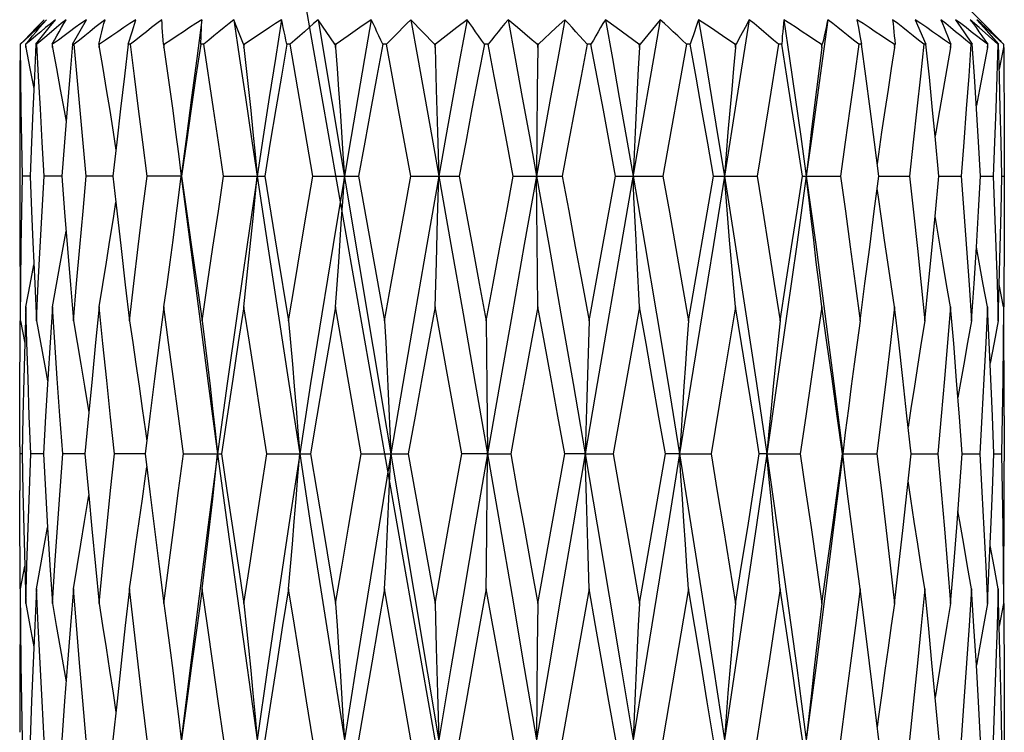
# Model space of a CAD drawing. Extents: x 0 to 420, y 0 to 297.
# Tile 16 of 116: x 142.34 to 144.34, y 72.51 to 73.95. Entities that reach past the tile are written whole.
import ezdxf

# ---------------------------------------------------------------- set-up
doc = ezdxf.new("R2010")
doc.units = 0
doc.header["$LTSCALE"] = 23.1
doc.layers.get('0').update_dxf_attribs({"linetype": 'CONTINUOUS'})

msp = doc.modelspace()

# ---------------------------------------------------------------- linework, layer by layer
at = {"color": 40, "linetype": 'CONTINUOUS'}
msp.add_line((142.9138, 74.0044), (143.337, 71.6044), dxfattribs=at)
at = {"color": 7, "linetype": 'CONTINUOUS'}
for p, q in [((142.3711, 73.9383), (142.387, 73.9544)), ((142.3914, 73.9544), (142.3742, 73.9383)), ((142.3967, 73.9383), (142.4094, 73.9544)), ((142.4094, 73.9544), (142.3986, 73.9456)), ((142.4442, 73.9044), (142.4724, 73.9544)), ((142.5655, 73.93), (142.5731, 73.9544)), ((142.7065, 73.9383), (142.7072, 73.9544)), ((142.7782, 73.9382), (142.7722, 73.9544)), ((142.9774, 73.9044), (142.9433, 73.9544)), ((142.9433, 73.9544), (143.3286, 71.6544)), ((143.051, 73.9544), (143.0278, 73.9382)), ((143.1793, 73.9044), (143.1317, 73.9544)), ((143.2456, 73.9544), (143.2248, 73.9382)), ((143.3482, 73.9382), (143.329, 73.9544)), ((143.4442, 73.9544), (143.4268, 73.9382)), ((143.5488, 73.9382), (143.5267, 73.9544)), ((143.6381, 73.9544), (143.5971, 73.9044)), ((143.7402, 73.9382), (143.7161, 73.9544)), ((143.8189, 73.9544), (143.7938, 73.7966)), ((143.8189, 73.9544), (143.8103, 73.9382)), ((144.0376, 73.9544), (144.0405, 73.9383)), ((144.1557, 73.9544), (144.1778, 73.9044)), ((144.238, 73.9544), (144.2546, 73.93)), ((144.2862, 73.9383), (144.2679, 73.9544)), ((144.2899, 73.9464), (144.2809, 73.9544)), ((144.2809, 73.9544), (144.2953, 73.9383)), ((144.299, 73.9382), (144.2899, 73.9464)), ((142.3566, 73.9216), (142.3386, 73.9044)), ((142.3466, 73.9131), (142.3711, 73.9383)), ((142.3742, 73.9383), (142.3566, 73.9216)), ((142.3701, 73.9044), (142.3836, 73.9216)), ((142.3922, 73.9216), (142.3721, 73.9044)), ((142.3836, 73.9216), (142.3967, 73.9383)), ((142.5574, 73.9044), (142.5655, 73.93)), ((142.7047, 73.9044), (142.7057, 73.9216)), ((142.7057, 73.9216), (142.7065, 73.9383)), ((142.7846, 73.9216), (142.7782, 73.9382)), ((142.7913, 73.9044), (142.7846, 73.9216)), ((142.8191, 73.9216), (142.7934, 73.9044)), ((143.0041, 73.9216), (142.9798, 73.9044)), ((143.0278, 73.9382), (143.0041, 73.9216)), ((143.2036, 73.9216), (143.1818, 73.9044)), ((143.2248, 73.9382), (143.2036, 73.9216)), ((143.4268, 73.9382), (143.3906, 73.9044)), ((143.5714, 73.9216), (143.5488, 73.9382)), ((143.5946, 73.9044), (143.5714, 73.9216)), ((143.7648, 73.9216), (143.7402, 73.9382)), ((143.7898, 73.9044), (143.7648, 73.9216)), ((143.8014, 73.9216), (143.7921, 73.9044)), ((143.8103, 73.9382), (143.8014, 73.9216)), ((144.0405, 73.9383), (144.0436, 73.9216)), ((144.0436, 73.9216), (144.0468, 73.9044)), ((144.2546, 73.93), (144.272, 73.9044)), ((144.3049, 73.9216), (144.2862, 73.9383)), ((144.2953, 73.9383), (144.3101, 73.9216)), ((144.3241, 73.9044), (144.3049, 73.9216)), ((144.3101, 73.9216), (144.3253, 73.9044)), ((142.3382, 73.9044), (142.3466, 73.9131)), ((142.3495, 73.9044), (142.3491, 73.9044)), ((142.3491, 73.9044), (142.3493, 73.8976)), ((142.3493, 73.8976), (142.3495, 73.9044)), ((142.3721, 73.9044), (142.3701, 73.9044)), ((142.4039, 73.9044), (142.4029, 73.9044)), ((142.4029, 73.9044), (142.4034, 73.8976)), ((142.4034, 73.8976), (142.4039, 73.9044)), ((142.4478, 73.9044), (142.4442, 73.9044)), ((142.499, 73.9044), (142.4976, 73.9044)), ((142.4976, 73.9044), (142.4983, 73.8976)), ((142.4983, 73.8976), (142.499, 73.9044)), ((142.5623, 73.9044), (142.5574, 73.9044)), ((142.6308, 73.9044), (142.629, 73.9044)), ((142.629, 73.9044), (142.6299, 73.8976)), ((142.6299, 73.8976), (142.6308, 73.9044)), ((142.7107, 73.9044), (142.7047, 73.9044)), ((142.7305, 73.7735), (142.7107, 73.9044)), ((142.7934, 73.9044), (142.7913, 73.9044)), ((142.7913, 73.9044), (142.7924, 73.8976)), ((142.7924, 73.8976), (142.7934, 73.9044)), ((142.8865, 73.9044), (142.8795, 73.9044)), ((142.9327, 73.6368), (142.8865, 73.9044)), ((142.9798, 73.9044), (142.9774, 73.9044)), ((142.9774, 73.9044), (142.9786, 73.8976)), ((142.9786, 73.8976), (142.9798, 73.9044)), ((143.0819, 73.9044), (143.0744, 73.9044)), ((143.1067, 73.7711), (143.0819, 73.9044)), ((143.1818, 73.9044), (143.1793, 73.9044)), ((143.1793, 73.9044), (143.1806, 73.8976)), ((143.1806, 73.8976), (143.1818, 73.9044)), ((143.2885, 73.9044), (143.2808, 73.9044)), ((143.3906, 73.9044), (143.388, 73.9044)), ((143.388, 73.9044), (143.3893, 73.8976)), ((143.3893, 73.8976), (143.3906, 73.9044)), ((143.4973, 73.9044), (143.4896, 73.9044)), ((143.5971, 73.9044), (143.5946, 73.9044)), ((143.5946, 73.9044), (143.5958, 73.8976)), ((143.5958, 73.8976), (143.5971, 73.9044)), ((143.6917, 73.9044), (143.6435, 73.6368)), ((143.699, 73.9044), (143.6917, 73.9044)), ((143.7921, 73.9044), (143.7898, 73.9044)), ((143.7898, 73.9044), (143.791, 73.8976)), ((143.791, 73.8976), (143.7921, 73.9044)), ((143.8784, 73.9044), (143.8571, 73.7734)), ((143.8849, 73.9044), (143.8784, 73.9044)), ((143.9673, 73.9044), (143.9653, 73.9044)), ((143.9653, 73.9044), (143.9663, 73.8976)), ((143.9663, 73.8976), (143.9673, 73.9044)), ((144.0468, 73.9044), (144.0413, 73.9044)), ((144.115, 73.9044), (144.1133, 73.9044)), ((144.1133, 73.9044), (144.1141, 73.8976)), ((144.1141, 73.8976), (144.115, 73.9044)), ((144.1778, 73.9044), (144.1735, 73.9044)), ((144.2286, 73.9044), (144.2274, 73.9044)), ((144.2274, 73.9044), (144.228, 73.8976)), ((144.228, 73.8976), (144.2286, 73.9044)), ((144.272, 73.9044), (144.2692, 73.9044)), ((144.3033, 73.9044), (144.3026, 73.9044)), ((144.3026, 73.9044), (144.3027, 73.901)), ((144.3027, 73.901), (144.3029, 73.8976)), ((144.3029, 73.8976), (144.3033, 73.9044)), ((144.3253, 73.9044), (144.3241, 73.9044)), ((144.3271, 73.8397), (144.3253, 73.9044)), ((144.3286, 73.9118), (144.3308, 73.9096)), ((144.3357, 73.9044), (144.3356, 73.9044)), ((144.3356, 73.9044), (144.3356, 73.8976)), ((143.1806, 73.8976), (143.1832, 73.8129)), ((143.3893, 73.8976), (143.3884, 73.8129)), ((144.3356, 73.8976), (144.3267, 73.854)), ((143.1832, 73.8129), (143.1859, 73.7258)), ((143.3884, 73.8129), (143.3867, 73.6368)), ((143.7938, 73.7966), (143.7683, 73.6368)), ((143.1317, 73.6368), (143.1067, 73.7711)), ((143.8571, 73.7734), (143.8347, 73.6368)), ((143.1859, 73.7258), (143.1884, 73.6368)), ((142.5342, 73.7058), (142.5264, 73.6368)), ((143.5968, 73.7169), (143.5588, 73.4975)), ((144.2043, 73.6368), (144.1966, 73.7179)), ((144.3369, 73.7058), (144.337, 73.6228)), ((142.6595, 73.6818), (142.6652, 73.6368)), ((142.337, 73.6507), (142.3371, 73.5632)), ((142.3583, 73.6368), (142.3427, 73.6368)), ((142.4184, 73.6368), (142.3867, 73.6368)), ((142.4224, 73.6368), (142.4184, 73.6368)), ((142.4224, 73.6368), (142.4281, 73.5632)), ((142.5264, 73.6368), (142.4723, 73.6368)), ((142.5264, 73.6368), (142.5323, 73.5839)), ((142.6652, 73.6368), (142.5956, 73.6368)), ((142.6596, 73.5922), (142.6652, 73.6368)), ((142.6652, 73.6368), (142.6659, 73.6368)), ((142.7513, 73.6368), (142.8347, 73.6368)), ((142.8347, 73.6368), (142.8594, 73.4859)), ((142.9327, 73.6368), (143.0255, 73.6368)), ((143.0255, 73.6368), (143.0782, 73.3425)), ((143.1317, 73.6368), (143.2298, 73.6368)), ((143.1859, 73.5504), (143.1884, 73.6368)), ((143.3396, 73.6368), (143.4389, 73.6368)), ((143.3893, 73.3712), (143.3867, 73.6368)), ((143.5209, 73.4926), (143.5475, 73.6368)), ((143.5475, 73.6368), (143.6435, 73.6368)), ((143.6954, 73.3425), (143.7461, 73.6368)), ((143.7461, 73.6368), (143.8347, 73.6368)), ((143.9269, 73.6368), (144.0042, 73.6368)), ((144.0729, 73.5655), (144.0819, 73.6368)), ((144.0819, 73.6368), (144.1445, 73.6368)), ((144.1966, 73.5551), (144.2043, 73.6368)), ((144.2043, 73.6368), (144.2495, 73.6368)), ((144.2847, 73.5655), (144.2889, 73.6368)), ((144.2889, 73.6368), (144.3146, 73.6368)), ((144.3318, 73.6368), (144.337, 73.6368)), ((142.5323, 73.5839), (142.5429, 73.4897)), ((144.2802, 73.4921), (144.2847, 73.5655)), ((143.1833, 73.4619), (143.1859, 73.5504)), ((144.2046, 73.5064), (144.1966, 73.5551)), ((142.3638, 73.5024), (142.3675, 73.4185)), ((142.8594, 73.4859), (142.883, 73.3425)), ((143.4934, 73.3425), (143.5209, 73.4926)), ((144.3267, 73.4162), (144.3287, 73.4927)), ((143.1806, 73.3712), (143.1833, 73.4619)), ((142.3377, 73.4161), (142.3382, 73.3569)), ((142.3675, 73.4185), (142.3711, 73.3425)), ((144.3247, 73.3425), (144.3267, 73.4162)), ((144.3356, 73.3712), (144.3267, 73.4162)), ((142.3493, 73.3712), (142.3473, 73.2974)), ((143.0305, 73.0722), (142.9786, 73.3712)), ((143.208, 73.2212), (143.1806, 73.3712)), ((143.5958, 73.3712), (143.5423, 73.0722)), ((143.791, 73.3712), (143.7667, 73.2246)), ((144.3063, 73.2987), (144.3029, 73.3712)), ((142.3384, 73.3425), (142.3473, 73.2974)), ((143.2847, 73.3425), (143.286, 73.21)), ((143.4934, 73.3425), (143.4907, 73.2547)), ((144.3362, 73.2991), (144.3357, 73.3569)), ((144.3102, 73.2101), (144.3063, 73.2987)), ((143.4907, 73.2547), (143.4881, 73.1646)), ((142.394, 73.2245), (142.3895, 73.1491)), ((143.2351, 73.0722), (143.208, 73.2212)), ((143.7667, 73.2246), (143.7413, 73.0722)), ((142.4687, 73.21), (142.4774, 73.1563)), ((143.286, 73.21), (143.2873, 73.0722)), ((143.4881, 73.1646), (143.4856, 73.0722)), ((142.3895, 73.1491), (142.3851, 73.0722)), ((142.4774, 73.1563), (142.4696, 73.0722)), ((142.6015, 73.1491), (142.592, 73.0722)), ((144.2516, 73.0722), (144.246, 73.147)), ((144.3369, 73.1496), (144.337, 73.0575)), ((144.014, 73.1155), (144.0087, 73.0722)), ((142.337, 73.0869), (142.337, 72.9983)), ((142.3422, 73.0722), (142.337, 73.0722)), ((142.3851, 73.0722), (142.3594, 73.0722)), ((142.4685, 73.0722), (142.4245, 73.0722)), ((142.4696, 73.0722), (142.4685, 73.0722)), ((142.4696, 73.0722), (142.4774, 72.9877)), ((142.592, 73.0722), (142.5296, 73.0722)), ((142.6699, 73.0722), (142.747, 73.0722)), ((142.8393, 73.0722), (142.9278, 73.0722)), ((142.9278, 73.0722), (142.9531, 72.9206)), ((143.0305, 73.0722), (143.1264, 73.0722)), ((143.1264, 73.0722), (143.1806, 72.7685)), ((143.2873, 73.0722), (143.2351, 73.0722)), ((143.2873, 73.0722), (143.3343, 73.0722)), ((143.4172, 72.9229), (143.4442, 73.0722)), ((143.4856, 73.0722), (143.4442, 73.0722)), ((143.4856, 73.0722), (143.5423, 73.0722)), ((143.4881, 72.9812), (143.4856, 73.0722)), ((143.5958, 72.7685), (143.6486, 73.0722)), ((143.6774, 73.0722), (143.6486, 73.0722)), ((143.6774, 73.0722), (143.7413, 73.0722)), ((143.8544, 73.0722), (143.8393, 73.0722)), ((143.8544, 73.0722), (143.9226, 73.0722)), ((144.0081, 73.0722), (144.0783, 73.0722)), ((144.014, 73.0292), (144.0087, 73.0722)), ((144.1396, 72.9982), (144.1476, 73.0722)), ((144.1476, 73.0722), (144.2017, 73.0722)), ((144.2516, 73.0722), (144.2872, 73.0722)), ((144.3157, 73.0722), (144.3312, 73.0722)), ((143.4907, 72.8888), (143.4881, 72.9812)), ((142.9531, 72.9206), (142.9786, 72.7685)), ((143.3893, 72.7685), (143.4172, 72.9229)), ((143.4934, 72.7985), (143.4907, 72.8888)), ((142.3384, 72.7985), (142.3472, 72.8446)), ((142.3472, 72.8446), (142.3493, 72.7685)), ((143.1317, 72.4916), (143.0782, 72.7985)), ((143.3121, 72.6458), (143.2847, 72.7985)), ((143.4934, 72.7985), (143.4388, 72.4916)), ((143.6954, 72.7985), (143.6699, 72.6475)), ((144.2754, 72.7219), (144.2706, 72.7985)), ((144.3267, 72.7222), (144.3247, 72.7985)), ((143.1806, 72.7685), (143.1832, 72.6785)), ((143.3893, 72.7685), (143.3884, 72.6785)), ((144.3356, 72.7685), (144.3267, 72.7222)), ((144.2802, 72.6434), (144.2754, 72.7219)), ((143.1832, 72.6785), (143.1858, 72.5862)), ((143.3884, 72.6785), (143.3867, 72.4916)), ((143.3397, 72.4916), (143.3121, 72.6458)), ((143.6699, 72.6475), (143.6434, 72.4916)), ((142.6538, 72.5862), (142.6602, 72.5337)), ((143.1858, 72.5862), (143.1884, 72.4916)), ((142.5347, 72.5702), (142.5264, 72.4916)), ((144.2044, 72.4916), (144.1966, 72.5777)), ((142.6602, 72.5337), (142.6652, 72.4916))]:
    msp.add_line(p, q, dxfattribs=at)
for points in [[(144.237, 74.0044), (144.3006, 73.9407), (144.3076, 73.9336), (144.3146, 73.9265), (144.3216, 73.9192), (144.3286, 73.9118)], [(142.3491, 73.9044), (142.3562, 73.913), (142.3633, 73.9216), (142.3703, 73.93), (142.3774, 73.9382), (142.3844, 73.9464), (142.3914, 73.9544)], [(142.3986, 73.9456), (142.3897, 73.9382), (142.3797, 73.93), (142.3697, 73.9216), (142.3596, 73.913), (142.3495, 73.9044)], [(142.4311, 73.9544), (142.4215, 73.9464), (142.4118, 73.9383), (142.3922, 73.9216)], [(142.4029, 73.9044), (142.4076, 73.913), (142.4123, 73.9216), (142.417, 73.93), (142.4217, 73.9382), (142.4264, 73.9464), (142.4311, 73.9544)], [(142.4724, 73.9544), (142.4612, 73.9464), (142.4499, 73.9382), (142.4385, 73.93), (142.427, 73.9216), (142.4155, 73.913), (142.4039, 73.9044)], [(142.5103, 73.9544), (142.5002, 73.9464), (142.4899, 73.9383), (142.4795, 73.93), (142.469, 73.9216), (142.4584, 73.9131), (142.4478, 73.9044)], [(142.4976, 73.9044), (142.4996, 73.913), (142.5017, 73.9216), (142.5038, 73.93), (142.506, 73.9382), (142.5081, 73.9464), (142.5103, 73.9544)], [(142.5731, 73.9544), (142.561, 73.9464), (142.5488, 73.9382), (142.5365, 73.93), (142.5241, 73.9216), (142.5116, 73.913), (142.499, 73.9044)], [(142.6257, 73.9544), (142.6154, 73.9464), (142.605, 73.9383), (142.5944, 73.93), (142.5838, 73.9216), (142.5731, 73.9131), (142.5623, 73.9044)], [(142.629, 73.9044), (142.6283, 73.913), (142.6276, 73.9216), (142.6271, 73.93), (142.6266, 73.9382), (142.6261, 73.9464), (142.6257, 73.9544)], [(142.7072, 73.9544), (142.6948, 73.9464), (142.6822, 73.9382), (142.6695, 73.93), (142.6567, 73.9216), (142.6438, 73.913), (142.6308, 73.9044)], [(142.7072, 73.9544), (142.6965, 73.8757), (142.6859, 73.7966), (142.6755, 73.7169), (142.6652, 73.6368)], [(142.7722, 73.9544), (142.7622, 73.9464), (142.752, 73.9383), (142.7418, 73.93), (142.7315, 73.9216), (142.7212, 73.9131), (142.7107, 73.9044)], [(142.7722, 73.9544), (142.7838, 73.8757), (142.7956, 73.7966), (142.8075, 73.7169), (142.8196, 73.6368)], [(142.8689, 73.9544), (142.8566, 73.9464), (142.8442, 73.9382), (142.8191, 73.9216)], [(142.8689, 73.9544), (142.8564, 73.8757), (142.844, 73.7966), (142.8317, 73.7169), (142.8196, 73.6368)], [(142.8795, 73.9044), (142.8778, 73.9131), (142.8761, 73.9216), (142.8743, 73.93), (142.8725, 73.9383), (142.8707, 73.9464), (142.8689, 73.9544)], [(142.9433, 73.9544), (142.934, 73.9464), (142.9247, 73.9383), (142.9152, 73.93), (142.9057, 73.9216), (142.8961, 73.9131), (142.8865, 73.9044)], [(143.051, 73.9544), (143.0373, 73.8757), (143.0236, 73.7966), (143.01, 73.7169), (142.9965, 73.6368)], [(143.0744, 73.9044), (143.0705, 73.9131), (143.0666, 73.9216), (143.0627, 73.93), (143.0588, 73.9383), (143.0549, 73.9464), (143.051, 73.9544)], [(143.1317, 73.9544), (143.1235, 73.9464), (143.1153, 73.9383), (143.1071, 73.93), (143.0987, 73.9216), (143.0904, 73.9131), (143.0819, 73.9044)], [(143.1317, 73.9544), (143.1458, 73.8757), (143.16, 73.7966), (143.1741, 73.7169), (143.1884, 73.6368)], [(143.2456, 73.9544), (143.2313, 73.8757), (143.2169, 73.7966), (143.2026, 73.7169), (143.1884, 73.6368)], [(143.2808, 73.9044), (143.2749, 73.9131), (143.269, 73.9216), (143.2631, 73.93), (143.2572, 73.9383), (143.2514, 73.9464), (143.2456, 73.9544)], [(143.329, 73.9544), (143.3224, 73.9464), (143.3157, 73.9383), (143.3089, 73.93), (143.3022, 73.9216), (143.2954, 73.9131), (143.2885, 73.9044)], [(143.329, 73.9544), (143.3435, 73.8757), (143.3579, 73.7966), (143.3723, 73.7169), (143.3867, 73.6368)], [(143.4442, 73.9544), (143.4299, 73.8757), (143.4155, 73.7966), (143.4011, 73.7169), (143.3867, 73.6368)], [(143.4896, 73.9044), (143.4819, 73.9131), (143.4743, 73.9216), (143.4667, 73.93), (143.4591, 73.9383), (143.4516, 73.9464), (143.4442, 73.9544)], [(143.5267, 73.9544), (143.5218, 73.9464), (143.517, 73.9383), (143.5121, 73.93), (143.5071, 73.9216), (143.5022, 73.9131), (143.4973, 73.9044)], [(143.5267, 73.9544), (143.5408, 73.8757), (143.5549, 73.7966), (143.5689, 73.7169), (143.5829, 73.6368)], [(143.6381, 73.9544), (143.6244, 73.8757), (143.5968, 73.7169)], [(143.6917, 73.9044), (143.6826, 73.9131), (143.6736, 73.9216), (143.6646, 73.93), (143.6557, 73.9383), (143.6469, 73.9464), (143.6381, 73.9544)], [(143.7161, 73.9544), (143.7132, 73.9464), (143.7104, 73.9383), (143.7075, 73.93), (143.7047, 73.9216), (143.7018, 73.9131), (143.699, 73.9044)], [(143.7161, 73.9544), (143.7293, 73.8757), (143.7424, 73.7966), (143.7554, 73.7169), (143.7683, 73.6368)], [(143.8784, 73.9044), (143.8682, 73.9131), (143.8582, 73.9216), (143.8482, 73.93), (143.8384, 73.9383), (143.8286, 73.9464), (143.8189, 73.9544)], [(143.8889, 73.9544), (143.8882, 73.9464), (143.8875, 73.9383), (143.8868, 73.93), (143.8861, 73.9216), (143.8855, 73.9131), (143.8849, 73.9044)], [(143.9653, 73.9044), (143.9523, 73.913), (143.9394, 73.9216), (143.9266, 73.93), (143.9139, 73.9382), (143.9014, 73.9464), (143.8889, 73.9544)], [(143.8889, 73.9544), (143.9006, 73.8757), (143.9122, 73.7966), (143.9236, 73.7169), (143.9348, 73.6368)], [(143.9786, 73.9544), (143.9678, 73.8757), (143.957, 73.7966), (143.946, 73.7169), (143.9348, 73.6368)], [(143.9786, 73.9544), (143.9768, 73.9464), (143.9751, 73.9382), (143.9732, 73.93), (143.9713, 73.9216), (143.9694, 73.913), (143.9673, 73.9044)], [(144.0413, 73.9044), (144.0306, 73.9131), (144.02, 73.9216), (144.0095, 73.93), (143.9991, 73.9383), (143.9888, 73.9464), (143.9786, 73.9544)], [(144.1133, 73.9044), (144.1004, 73.913), (144.0877, 73.9216), (144.075, 73.93), (144.0624, 73.9382), (144.05, 73.9464), (144.0376, 73.9544)], [(144.1735, 73.9044), (144.1627, 73.9131), (144.152, 73.9216), (144.1414, 73.93), (144.1309, 73.9383), (144.1205, 73.9464), (144.1102, 73.9544)], [(144.1102, 73.9544), (144.1111, 73.9464), (144.112, 73.9382), (144.1128, 73.93), (144.1136, 73.9216), (144.1143, 73.913), (144.115, 73.9044)], [(144.2274, 73.9044), (144.2152, 73.913), (144.2032, 73.9216), (144.1912, 73.93), (144.1793, 73.9382), (144.1674, 73.9464), (144.1557, 73.9544)], [(144.2692, 73.9044), (144.2587, 73.9131), (144.2484, 73.9216), (144.2381, 73.93), (144.228, 73.9383), (144.218, 73.9464), (144.2081, 73.9544)], [(144.2081, 73.9544), (144.2115, 73.9464), (144.215, 73.9382), (144.2184, 73.93), (144.2218, 73.9216), (144.2252, 73.913), (144.2286, 73.9044)], [(144.3026, 73.9044), (144.2917, 73.913), (144.2808, 73.9216), (144.27, 73.93), (144.2593, 73.9382), (144.2486, 73.9464), (144.238, 73.9544)], [(144.2679, 73.9544), (144.2737, 73.9464), (144.2796, 73.9382), (144.2855, 73.93), (144.2914, 73.9216), (144.2973, 73.913), (144.3033, 73.9044)], [(143.388, 73.9044), (143.3779, 73.913), (143.3482, 73.9382)], [(144.3356, 73.9044), (144.3263, 73.913), (144.3172, 73.9216), (144.308, 73.93), (144.299, 73.9382)], [(142.3382, 73.9044), (142.3376, 73.8396), (142.3373, 73.7734), (142.337, 73.7058), (142.337, 73.6507)], [(142.3427, 73.6368), (142.3414, 73.7061), (142.3403, 73.7738), (142.3393, 73.8399), (142.3386, 73.9044)], [(142.3701, 73.9044), (142.367, 73.8396), (142.3638, 73.77)], [(142.3867, 73.6368), (142.3828, 73.7059), (142.379, 73.7735), (142.3754, 73.8397), (142.3721, 73.9044)], [(142.4442, 73.9044), (142.4387, 73.8396), (142.4332, 73.7734)], [(142.4723, 73.6368), (142.466, 73.7037), (142.4598, 73.7706), (142.4537, 73.8375), (142.4478, 73.9044)], [(142.5574, 73.9044), (142.5497, 73.8396), (142.5419, 73.7734), (142.5342, 73.7058)], [(142.5956, 73.6368), (142.5869, 73.7059), (142.5784, 73.7735), (142.5702, 73.8397), (142.5623, 73.9044)], [(142.7047, 73.9044), (142.695, 73.8396), (142.6854, 73.7734), (142.6757, 73.7058), (142.6659, 73.6368)], [(142.8795, 73.9044), (142.8685, 73.8396), (142.8573, 73.7734), (142.8461, 73.7058), (142.8347, 73.6368)], [(143.0744, 73.9044), (143.0624, 73.8396), (143.0502, 73.7734), (143.0379, 73.7058), (143.0255, 73.6368)], [(143.2808, 73.9044), (143.2683, 73.8396), (143.2557, 73.7734), (143.2429, 73.7058), (143.2298, 73.6368)], [(143.3396, 73.6368), (143.3265, 73.7061), (143.3136, 73.7738), (143.3009, 73.8399), (143.2885, 73.9044)], [(143.4896, 73.9044), (143.4772, 73.8396), (143.4647, 73.7734), (143.4519, 73.7058), (143.4389, 73.6368)], [(143.5475, 73.6368), (143.5351, 73.7037), (143.5226, 73.7706), (143.51, 73.8375), (143.4973, 73.9044)], [(143.7461, 73.6368), (143.7345, 73.7037), (143.7228, 73.7706), (143.711, 73.8375), (143.699, 73.9044)], [(143.9269, 73.6368), (143.9162, 73.7062), (143.9057, 73.7739), (143.8952, 73.84), (143.8849, 73.9044)], [(144.0413, 73.9044), (144.0324, 73.8396), (144.0233, 73.7734), (144.0138, 73.7058), (144.0042, 73.6368)], [(144.0819, 73.6368), (144.0731, 73.7059), (144.0643, 73.7735), (144.0556, 73.8397), (144.0468, 73.9044)], [(144.1735, 73.9044), (144.1666, 73.8396), (144.1595, 73.7734), (144.1521, 73.7058), (144.1445, 73.6368)], [(144.1966, 73.7179), (144.1914, 73.7706), (144.1847, 73.8375), (144.1778, 73.9044)], [(144.2692, 73.9044), (144.2646, 73.8396), (144.2598, 73.7734), (144.2547, 73.7058), (144.2495, 73.6368)], [(144.2806, 73.7736), (144.2763, 73.8398), (144.272, 73.9044)], [(144.3241, 73.9044), (144.322, 73.8396), (144.3197, 73.7734), (144.3173, 73.7058), (144.3146, 73.6368)], [(142.3493, 73.8976), (142.3578, 73.8555), (142.3658, 73.8149)], [(142.4034, 73.8976), (142.4115, 73.8555), (142.4194, 73.8129), (142.4273, 73.7696), (142.4311, 73.7478)], [(142.4983, 73.8976), (142.5056, 73.8555), (142.5127, 73.8129), (142.5198, 73.7696), (142.5267, 73.7258), (142.5323, 73.6894)], [(142.6299, 73.8976), (142.636, 73.8555), (142.642, 73.8129), (142.648, 73.7696), (142.6538, 73.7258), (142.6595, 73.6818)], [(142.7924, 73.8976), (142.7971, 73.8555), (142.8017, 73.8129), (142.8063, 73.7696), (142.8108, 73.7258), (142.8152, 73.6815), (142.8196, 73.6368)], [(142.9786, 73.8976), (142.9817, 73.8555), (142.9848, 73.8129), (142.9878, 73.7696), (142.9908, 73.7258), (142.9937, 73.6815), (142.9965, 73.6368)], [(143.5958, 73.8976), (143.5936, 73.8555), (143.5914, 73.8129), (143.5892, 73.7696), (143.587, 73.7258), (143.5849, 73.6815), (143.5829, 73.6368)], [(143.791, 73.8976), (143.7871, 73.8555), (143.7832, 73.8129), (143.7794, 73.7696), (143.7756, 73.7258), (143.7719, 73.6815), (143.7683, 73.6368)], [(143.9663, 73.8976), (143.9609, 73.8555), (143.9555, 73.8129), (143.9502, 73.7696), (143.945, 73.7258), (143.9399, 73.6815), (143.9348, 73.6368)], [(144.1141, 73.8976), (144.1074, 73.8555), (144.1008, 73.8129), (144.0943, 73.7696), (144.0878, 73.7258), (144.0815, 73.6815), (144.0787, 73.6616)], [(144.228, 73.8976), (144.2203, 73.8555), (144.2127, 73.8129), (144.2052, 73.7696), (144.1978, 73.7258), (144.1966, 73.7179)], [(144.3029, 73.8976), (144.2946, 73.8555), (144.2863, 73.8129), (144.2802, 73.7799)], [(144.3359, 73.8977), (144.3363, 73.8396), (144.3367, 73.7734), (144.3369, 73.7058)], [(144.3318, 73.6368), (144.3304, 73.7059), (144.3288, 73.7735), (144.3271, 73.8397)], [(142.3638, 73.77), (142.3611, 73.7058), (142.3583, 73.6368)], [(142.4332, 73.7734), (142.4277, 73.7058), (142.4224, 73.6368)], [(142.7513, 73.6368), (142.7408, 73.7058), (142.7305, 73.7735)], [(144.2889, 73.6368), (144.2848, 73.706), (144.2806, 73.7736)], [(142.3384, 73.3425), (142.3392, 73.4184), (142.3402, 73.4927), (142.3414, 73.5655), (142.3427, 73.6368)], [(142.3583, 73.6368), (142.3611, 73.5656), (142.3638, 73.5024)], [(142.3711, 73.3425), (142.3748, 73.4183), (142.3787, 73.4927), (142.3827, 73.5655), (142.3867, 73.6368)], [(142.446, 73.3425), (142.4525, 73.4183), (142.459, 73.4926), (142.4656, 73.5655), (142.4723, 73.6368)], [(142.5598, 73.3425), (142.5688, 73.4184), (142.5777, 73.4927), (142.5867, 73.5655), (142.5956, 73.6368)], [(142.6652, 73.6368), (142.6831, 73.4975), (142.7013, 73.3569), (142.72, 73.2151), (142.7391, 73.0722)], [(142.6659, 73.6368), (142.6759, 73.5657), (142.6862, 73.4929), (142.6968, 73.4185), (142.7077, 73.3425)], [(142.7077, 73.3425), (142.7187, 73.4183), (142.7296, 73.4926), (142.7405, 73.5655), (142.7513, 73.6368)], [(142.8196, 73.6368), (142.7989, 73.4975), (142.7786, 73.3569), (142.7587, 73.2151), (142.7391, 73.0722)], [(142.7924, 73.3712), (142.7973, 73.4168), (142.802, 73.4619), (142.8066, 73.5064), (142.8111, 73.5504), (142.8154, 73.5938), (142.8196, 73.6368)], [(142.8196, 73.6368), (142.8406, 73.4975), (142.862, 73.3569), (142.8837, 73.2151), (142.9057, 73.0722)], [(142.883, 73.3425), (142.8956, 73.4185), (142.9081, 73.4928), (142.9204, 73.5656), (142.9327, 73.6368)], [(142.9965, 73.6368), (142.9734, 73.4975), (142.9506, 73.3569), (142.928, 73.2151), (142.9057, 73.0722)], [(142.9786, 73.3712), (142.9819, 73.4168), (142.985, 73.4619), (142.988, 73.5064), (142.991, 73.5504), (142.9938, 73.5938), (142.9965, 73.6368)], [(143.0782, 73.3425), (143.0918, 73.4183), (143.1052, 73.4926), (143.1185, 73.5654), (143.1317, 73.6368)], [(143.1884, 73.6368), (143.1639, 73.4975), (143.1395, 73.3569), (143.1152, 73.2151), (143.0911, 73.0722)], [(143.1884, 73.6368), (143.213, 73.4975), (143.2377, 73.3569), (143.2625, 73.2151), (143.2873, 73.0722)], [(143.2298, 73.6368), (143.2432, 73.5655), (143.2568, 73.4928), (143.2706, 73.4184), (143.2847, 73.3425)], [(143.2847, 73.3425), (143.2987, 73.4183), (143.3125, 73.4926), (143.3262, 73.5654), (143.3396, 73.6368)], [(143.3867, 73.6368), (143.3619, 73.4975), (143.337, 73.3569), (143.3121, 73.2151), (143.2873, 73.0722)], [(143.3867, 73.6368), (143.4115, 73.4975), (143.4363, 73.3569), (143.461, 73.2151), (143.4856, 73.0722)], [(143.4389, 73.6368), (143.4521, 73.5661), (143.4656, 73.4934), (143.4794, 73.4189), (143.4934, 73.3425)], [(143.589, 73.5064), (143.5848, 73.5938), (143.5829, 73.6368)], [(143.5829, 73.6368), (143.6068, 73.4975), (143.6306, 73.3569), (143.6541, 73.2151), (143.6774, 73.0722)], [(143.6435, 73.6368), (143.6567, 73.5632), (143.6697, 73.4897), (143.6826, 73.4161), (143.6954, 73.3425)], [(143.7683, 73.6368), (143.746, 73.4975), (143.7234, 73.3569), (143.7005, 73.2151), (143.6774, 73.0722)], [(143.791, 73.3712), (143.7869, 73.4168), (143.7829, 73.4619), (143.7791, 73.5064), (143.7754, 73.5504), (143.7718, 73.5938), (143.7683, 73.6368)], [(143.7683, 73.6368), (143.7903, 73.4975), (143.812, 73.3569), (143.8334, 73.2151), (143.8544, 73.0722)], [(143.8347, 73.6368), (143.8463, 73.5654), (143.858, 73.4925), (143.8698, 73.4182), (143.8816, 73.3425)], [(143.9348, 73.6368), (143.9153, 73.4975), (143.8954, 73.3569), (143.8751, 73.2151), (143.8544, 73.0722)], [(143.8816, 73.3425), (143.8934, 73.4184), (143.9048, 73.4927), (143.916, 73.5655), (143.9269, 73.6368)], [(143.9348, 73.6368), (143.954, 73.4975), (143.9727, 73.3569), (143.9909, 73.2151), (144.0087, 73.0722)], [(143.9663, 73.3712), (143.9606, 73.4168), (143.9551, 73.4619), (143.9498, 73.5064), (143.9446, 73.5504), (143.9397, 73.5938), (143.9348, 73.6368)], [(144.0042, 73.6368), (144.0141, 73.5655), (144.0241, 73.4927), (144.0341, 73.4184), (144.0441, 73.3425)], [(144.1445, 73.6368), (144.1525, 73.5632), (144.1604, 73.4897), (144.1681, 73.4161), (144.1757, 73.3425)], [(144.2495, 73.6368), (144.255, 73.5632), (144.2604, 73.4897), (144.2656, 73.4161), (144.2706, 73.3425)], [(144.3146, 73.6368), (144.3173, 73.5657), (144.3199, 73.4929), (144.3224, 73.4185), (144.3247, 73.3425)], [(144.3287, 73.4927), (144.3303, 73.5655), (144.3318, 73.6368)], [(144.337, 73.6228), (144.3369, 73.5632), (144.3367, 73.4897), (144.3362, 73.4161), (144.3359, 73.3712)], [(144.1141, 73.3712), (144.1071, 73.4168), (144.1003, 73.4619), (144.0937, 73.5064), (144.0874, 73.5504), (144.0812, 73.5938), (144.0787, 73.6118)], [(142.4983, 73.3712), (142.5059, 73.4168), (142.5132, 73.4619), (142.5203, 73.5064), (142.5272, 73.5504), (142.5323, 73.5839)], [(142.6299, 73.3712), (142.6363, 73.4168), (142.6425, 73.4619), (142.6484, 73.5064), (142.6542, 73.5504), (142.6596, 73.5922)], [(142.3371, 73.5632), (142.3373, 73.4897), (142.3377, 73.4161)], [(142.4281, 73.5632), (142.4339, 73.4897), (142.4399, 73.4161), (142.446, 73.3425)], [(144.0441, 73.3425), (144.054, 73.4183), (144.0636, 73.4926), (144.0729, 73.5655)], [(144.1757, 73.3425), (144.1832, 73.4183), (144.1905, 73.4926), (144.1966, 73.5551)], [(142.4034, 73.3712), (142.4119, 73.4168), (142.42, 73.4619), (142.4279, 73.5064), (142.4311, 73.5248)], [(143.5958, 73.3712), (143.5912, 73.4619), (143.589, 73.5064)], [(144.228, 73.3712), (144.2199, 73.4168), (144.2121, 73.4619), (144.2046, 73.5064)], [(142.5429, 73.4897), (142.5513, 73.4161), (142.5598, 73.3425)], [(143.5588, 73.4975), (143.5345, 73.3569), (143.5101, 73.2151), (143.4856, 73.0722)], [(144.2706, 73.3425), (144.2755, 73.4184), (144.2802, 73.4921)], [(144.3029, 73.3712), (144.2942, 73.4168), (144.2857, 73.4619), (144.2802, 73.4921)], [(142.3493, 73.3712), (142.3582, 73.4168), (142.3658, 73.4564)], [(142.3594, 73.0722), (142.3565, 73.1492), (142.3539, 73.2247), (142.3515, 73.2987), (142.3493, 73.3712)], [(142.4034, 73.3712), (142.3987, 73.2986), (142.394, 73.2245)], [(142.4245, 73.0722), (142.4188, 73.1496), (142.4134, 73.2252), (142.4083, 73.2991), (142.4034, 73.3712)], [(142.4983, 73.3712), (142.4911, 73.2986), (142.4839, 73.2246), (142.4774, 73.1563)], [(142.5296, 73.0722), (142.5216, 73.147), (142.5137, 73.2217), (142.5059, 73.2965), (142.4983, 73.3712)], [(142.6299, 73.3712), (142.6204, 73.2986), (142.611, 73.2246), (142.6015, 73.1491)], [(142.6699, 73.0722), (142.6594, 73.1492), (142.6493, 73.2246), (142.6395, 73.2987), (142.6299, 73.3712)], [(142.7924, 73.3712), (142.7811, 73.2986), (142.7698, 73.2245), (142.7584, 73.1491), (142.747, 73.0722)], [(142.8393, 73.0722), (142.8271, 73.1496), (142.8152, 73.2252), (142.8036, 73.2991), (142.7924, 73.3712)], [(142.9786, 73.3712), (142.9661, 73.2987), (142.9535, 73.2247), (142.9407, 73.1492), (142.9278, 73.0722)], [(143.1806, 73.3712), (143.1673, 73.2986), (143.1538, 73.2246), (143.1402, 73.1491), (143.1264, 73.0722)], [(143.3893, 73.3712), (143.3759, 73.2986), (143.3622, 73.2246), (143.3484, 73.1491), (143.3343, 73.0722)], [(143.4442, 73.0722), (143.4302, 73.1491), (143.4164, 73.2246), (143.4028, 73.2986), (143.3893, 73.3712)], [(143.6486, 73.0722), (143.6355, 73.147), (143.6224, 73.2217), (143.6092, 73.2965), (143.5958, 73.3712)], [(143.8393, 73.0722), (143.8274, 73.147), (143.8154, 73.2217), (143.8033, 73.2965), (143.791, 73.3712)], [(143.9663, 73.3712), (143.9558, 73.2986), (143.945, 73.2245), (143.9339, 73.1491), (143.9226, 73.0722)], [(144.0081, 73.0722), (143.9976, 73.1491), (143.9871, 73.2246), (143.9767, 73.2987), (143.9663, 73.3712)], [(144.1141, 73.3712), (144.1056, 73.2986), (144.0968, 73.2245), (144.0877, 73.1491), (144.0783, 73.0722)], [(144.1476, 73.0722), (144.1392, 73.1496), (144.1308, 73.2252), (144.1225, 73.2991), (144.1141, 73.3712)], [(144.228, 73.3712), (144.2218, 73.2986), (144.2154, 73.2246), (144.2087, 73.1491), (144.2017, 73.0722)], [(144.246, 73.147), (144.2402, 73.2217), (144.2342, 73.2965), (144.228, 73.3712)], [(144.3029, 73.3712), (144.2993, 73.2986), (144.2955, 73.2246), (144.2915, 73.1491), (144.2872, 73.0722)], [(144.3356, 73.3712), (144.3348, 73.2986), (144.3338, 73.2245), (144.3326, 73.1491), (144.3312, 73.0722)], [(142.337, 73.0869), (142.3371, 73.147), (142.3373, 73.2217), (142.3377, 73.2965), (142.3381, 73.3425)], [(142.3711, 73.3425), (142.3794, 73.2989), (142.3876, 73.2547), (142.3938, 73.2205)], [(142.446, 73.3425), (142.4537, 73.2989), (142.4612, 73.2547), (142.4687, 73.21)], [(142.5598, 73.3425), (142.5665, 73.2989), (142.5731, 73.2547), (142.5797, 73.21), (142.5861, 73.1646), (142.5924, 73.1187), (142.5952, 73.098)], [(142.7077, 73.3425), (142.7131, 73.2989), (142.7184, 73.2547), (142.7237, 73.21), (142.7289, 73.1646), (142.7341, 73.1187), (142.7391, 73.0722)], [(142.883, 73.3425), (142.8869, 73.2989), (142.8908, 73.2547), (142.8946, 73.21), (142.8983, 73.1646), (142.902, 73.1187), (142.9057, 73.0722)], [(143.0782, 73.3425), (143.0804, 73.2989), (143.0826, 73.2547), (143.0848, 73.21), (143.0869, 73.1646), (143.089, 73.1187), (143.0911, 73.0722)], [(143.6954, 73.3425), (143.6923, 73.2989), (143.6892, 73.2547), (143.6862, 73.21), (143.6833, 73.1646), (143.6803, 73.1187), (143.6774, 73.0722)], [(143.8816, 73.3425), (143.8769, 73.2989), (143.8723, 73.2547), (143.8677, 73.21), (143.8632, 73.1646), (143.8588, 73.1187), (143.8544, 73.0722)], [(144.0441, 73.3425), (144.038, 73.2989), (144.032, 73.2547), (144.0261, 73.21), (144.0202, 73.1646), (144.014, 73.1155)], [(144.1757, 73.3425), (144.1684, 73.2989), (144.1613, 73.2547), (144.1543, 73.21), (144.1473, 73.1646), (144.1417, 73.1268)], [(144.2706, 73.3425), (144.2625, 73.2989), (144.2546, 73.2547), (144.2468, 73.21), (144.2429, 73.1872)], [(144.3247, 73.3425), (144.3162, 73.2989), (144.3082, 73.2567)], [(142.3473, 73.2974), (142.3454, 73.2246), (142.3437, 73.1491), (142.3422, 73.0722)], [(144.3369, 73.1496), (144.3367, 73.2252), (144.3362, 73.2991)], [(144.3157, 73.0722), (144.3127, 73.1492), (144.3102, 73.2101)], [(142.3422, 73.0722), (142.3437, 72.9956), (142.3454, 72.9194), (142.3472, 72.8446)], [(142.3493, 72.7685), (142.3516, 72.8464), (142.3541, 72.923), (142.3567, 72.9982), (142.3594, 73.0722)], [(142.3851, 73.0722), (142.3893, 72.9982), (142.3938, 72.9229)], [(142.4034, 72.7685), (142.4085, 72.8463), (142.4138, 72.9229), (142.4191, 72.9982), (142.4245, 73.0722)], [(142.4983, 72.7685), (142.5061, 72.8464), (142.5138, 72.923), (142.5217, 72.9983), (142.5296, 73.0722)], [(142.592, 73.0722), (142.6014, 72.9956), (142.6109, 72.9194), (142.6204, 72.8437), (142.6299, 72.7685)], [(142.6299, 72.7685), (142.6399, 72.8463), (142.6499, 72.9229), (142.6599, 72.9982), (142.6699, 73.0722)], [(142.7391, 73.0722), (142.72, 72.9283), (142.7013, 72.7835), (142.6831, 72.6379), (142.6652, 72.4916)], [(142.7077, 72.7985), (142.7131, 72.8434), (142.7185, 72.8888), (142.7239, 72.9349), (142.7291, 72.9812), (142.7342, 73.0269), (142.7391, 73.0722)], [(142.7391, 73.0722), (142.7587, 72.9283), (142.7786, 72.7835), (142.7989, 72.6379), (142.8196, 72.4916)], [(142.747, 73.0722), (142.758, 72.9981), (142.7692, 72.9228), (142.7806, 72.8463), (142.7924, 72.7685)], [(142.7924, 72.7685), (142.8042, 72.8464), (142.816, 72.9229), (142.8277, 72.9982), (142.8393, 73.0722)], [(142.9057, 73.0722), (142.8837, 72.9283), (142.862, 72.7835), (142.8406, 72.6379), (142.8196, 72.4916)], [(142.883, 72.7985), (142.8869, 72.8434), (142.8908, 72.8888), (142.8947, 72.9349), (142.8985, 72.9812), (142.9021, 73.0269), (142.9057, 73.0722)], [(142.9057, 73.0722), (142.928, 72.9283), (142.9506, 72.7835), (142.9734, 72.6379), (142.9965, 72.4916)], [(142.9786, 72.7685), (142.9918, 72.8465), (143.0048, 72.9232), (143.0178, 72.9984), (143.0305, 73.0722)], [(143.0911, 73.0722), (143.0672, 72.9283), (143.0434, 72.7835), (143.0199, 72.6379), (142.9965, 72.4916)], [(143.0782, 72.7985), (143.0804, 72.8434), (143.0826, 72.8888), (143.0848, 72.9349), (143.087, 72.9812), (143.0911, 73.0722)], [(143.1806, 72.7685), (143.1944, 72.8464), (143.2082, 72.923), (143.2217, 72.9982), (143.2351, 73.0722)], [(143.2873, 73.0722), (143.2625, 72.9283), (143.2377, 72.7835), (143.213, 72.6379), (143.1884, 72.4916)], [(143.2847, 72.7985), (143.2851, 72.8434), (143.2873, 73.0722)], [(143.2873, 73.0722), (143.3121, 72.9283), (143.337, 72.7835), (143.3619, 72.6379), (143.3867, 72.4916)], [(143.3343, 73.0722), (143.3478, 72.9983), (143.3614, 72.923), (143.3753, 72.8464), (143.3893, 72.7685)], [(143.4856, 73.0722), (143.461, 72.9283), (143.4363, 72.7835), (143.4115, 72.6379), (143.3867, 72.4916)], [(143.4856, 73.0722), (143.5101, 72.9283), (143.5345, 72.7835), (143.5588, 72.6379), (143.5829, 72.4916)], [(143.5423, 73.0722), (143.5554, 72.9987), (143.5686, 72.9236), (143.5821, 72.8468), (143.5958, 72.7685)], [(143.6774, 73.0722), (143.6541, 72.9283), (143.6306, 72.7835), (143.6068, 72.6379), (143.5829, 72.4916)], [(143.6954, 72.7985), (143.6923, 72.8434), (143.6892, 72.8888), (143.6861, 72.9349), (143.6831, 72.9812), (143.6802, 73.0269), (143.6774, 73.0722)], [(143.6774, 73.0722), (143.7005, 72.9283), (143.7234, 72.7835), (143.746, 72.6379), (143.7683, 72.4916)], [(143.7413, 73.0722), (143.7539, 72.9961), (143.7664, 72.92), (143.7788, 72.8442), (143.791, 72.7685)], [(143.8544, 73.0722), (143.8334, 72.9283), (143.812, 72.7835), (143.7903, 72.6379), (143.7683, 72.4916)], [(143.791, 72.7685), (143.8035, 72.8464), (143.8157, 72.923), (143.8276, 72.9983), (143.8393, 73.0722)], [(143.8816, 72.7985), (143.8769, 72.8434), (143.8722, 72.8888), (143.8676, 72.9349), (143.8631, 72.9812), (143.8587, 73.0269), (143.8544, 73.0722)], [(143.8544, 73.0722), (143.8751, 72.9283), (143.8954, 72.7835), (143.9153, 72.6379), (143.9348, 72.4916)], [(143.9226, 73.0722), (143.9335, 72.9983), (143.9444, 72.923), (143.9553, 72.8464), (143.9663, 72.7685)], [(144.0087, 73.0722), (143.9909, 72.9283), (143.9727, 72.7835), (143.954, 72.6379), (143.9348, 72.4916)], [(143.9663, 72.7685), (143.9772, 72.8463), (143.9877, 72.9229), (143.9981, 72.9982), (144.0081, 73.0722)], [(144.0783, 73.0722), (144.0873, 72.9982), (144.0963, 72.9229), (144.1052, 72.8463), (144.1141, 72.7685)], [(144.2017, 73.0722), (144.2086, 72.9961), (144.2152, 72.92), (144.2217, 72.8442), (144.228, 72.7685)], [(144.2403, 72.923), (144.2461, 72.9983), (144.2516, 73.0722)], [(144.2872, 73.0722), (144.2915, 72.9956), (144.2955, 72.9194), (144.2993, 72.8437), (144.3029, 72.7685)], [(144.3102, 72.9334), (144.3128, 72.9982), (144.3157, 73.0722)], [(144.3312, 73.0722), (144.3326, 72.9981), (144.3338, 72.9228), (144.3348, 72.8463), (144.3356, 72.7685)], [(142.5598, 72.7985), (142.5666, 72.8434), (142.5732, 72.8888), (142.5799, 72.9349), (142.5864, 72.9812), (142.5926, 73.0269), (142.5952, 73.0463)], [(144.3357, 72.7835), (144.3363, 72.8463), (144.3367, 72.9229), (144.3369, 72.9982), (144.337, 73.0575)], [(144.0441, 72.7985), (144.038, 72.8434), (144.0319, 72.8888), (144.0259, 72.9349), (144.02, 72.9812), (144.014, 73.0292)], [(144.1757, 72.7985), (144.1684, 72.8434), (144.1612, 72.8888), (144.1541, 72.9349), (144.1471, 72.9812), (144.1417, 73.0174)], [(142.3381, 72.7985), (142.3377, 72.8464), (142.3373, 72.923), (142.337, 72.9983)], [(142.446, 72.7985), (142.4537, 72.8434), (142.4613, 72.8888), (142.4689, 72.9349), (142.4774, 72.9877)], [(142.4774, 72.9877), (142.4837, 72.92), (142.491, 72.8442), (142.4983, 72.7685)], [(144.1141, 72.7685), (144.1229, 72.8463), (144.1314, 72.9229), (144.1396, 72.9982)], [(144.2706, 72.7985), (144.2625, 72.8434), (144.2545, 72.8888), (144.2465, 72.9349), (144.2429, 72.9565)], [(142.3711, 72.7985), (142.3794, 72.8434), (142.3877, 72.8888), (142.3938, 72.9228)], [(142.3938, 72.9229), (142.3985, 72.8463), (142.4034, 72.7685)], [(144.228, 72.7685), (144.2343, 72.8464), (144.2403, 72.923)], [(144.3029, 72.7685), (144.3065, 72.8464), (144.3102, 72.9334)], [(144.3247, 72.7985), (144.3161, 72.8434), (144.3082, 72.886)], [(142.3382, 72.7835), (142.3377, 72.7237), (142.3373, 72.6475), (142.3371, 72.5702), (142.337, 72.5068)], [(142.3428, 72.4916), (142.3414, 72.5684), (142.3402, 72.6452), (142.3392, 72.7219), (142.3384, 72.7985)], [(142.3711, 72.7985), (142.3677, 72.7236), (142.3638, 72.6327)], [(142.3868, 72.4916), (142.3825, 72.5701), (142.3785, 72.6474), (142.3746, 72.7236), (142.3711, 72.7985)], [(142.446, 72.7985), (142.4399, 72.7237), (142.434, 72.6475)], [(142.4723, 72.4916), (142.4653, 72.5707), (142.4586, 72.6482), (142.4521, 72.7242), (142.446, 72.7985)], [(142.5598, 72.7985), (142.5514, 72.7237), (142.543, 72.6475), (142.5347, 72.5702)], [(142.5957, 72.4916), (142.5865, 72.5684), (142.5775, 72.6452), (142.5686, 72.7219), (142.5598, 72.7985)], [(142.7077, 72.7985), (142.6972, 72.7236), (142.6868, 72.6475), (142.6763, 72.5701), (142.6658, 72.4916)], [(142.7514, 72.4916), (142.7401, 72.5701), (142.729, 72.6475), (142.7182, 72.7236), (142.7077, 72.7985)], [(142.883, 72.7985), (142.871, 72.7236), (142.859, 72.6475), (142.8468, 72.5701), (142.8346, 72.4916)], [(142.9327, 72.4916), (142.9198, 72.5707), (142.9072, 72.6483), (142.895, 72.7242), (142.883, 72.7985)], [(143.0782, 72.7985), (143.0652, 72.7237), (143.0521, 72.6477), (143.0388, 72.5703), (143.0254, 72.4916)], [(143.2847, 72.7985), (143.2712, 72.7236), (143.2575, 72.6475), (143.2437, 72.5701), (143.2298, 72.4916)], [(143.5476, 72.4916), (143.5338, 72.57), (143.5202, 72.6474), (143.5068, 72.7235), (143.4934, 72.7985)], [(143.7462, 72.4916), (143.7336, 72.5684), (143.721, 72.6452), (143.7082, 72.7219), (143.6954, 72.7985)], [(143.8816, 72.7985), (143.8703, 72.7236), (143.8586, 72.6475), (143.8468, 72.5701), (143.8346, 72.4916)], [(143.927, 72.4916), (143.9158, 72.5684), (143.9046, 72.6452), (143.8932, 72.7219), (143.8816, 72.7985)], [(144.0441, 72.7985), (144.0345, 72.7236), (144.0246, 72.6475), (144.0145, 72.5701), (144.0041, 72.4916)], [(144.082, 72.4916), (144.0725, 72.5701), (144.0631, 72.6474), (144.0536, 72.7235), (144.0441, 72.7985)], [(144.1757, 72.7985), (144.1682, 72.7237), (144.1606, 72.6475), (144.1526, 72.5702), (144.1444, 72.4916)], [(144.1966, 72.5777), (144.1901, 72.6482), (144.1829, 72.7242), (144.1757, 72.7985)], [(144.2706, 72.7985), (144.2657, 72.7237), (144.2605, 72.6475), (144.2551, 72.5702), (144.2494, 72.4916)], [(144.3247, 72.7985), (144.3225, 72.7236), (144.3201, 72.6475), (144.3174, 72.5701), (144.3146, 72.4916)], [(142.3493, 72.7685), (142.3578, 72.7238), (142.3658, 72.6805)], [(142.4034, 72.7685), (142.4114, 72.7238), (142.4194, 72.6785), (142.4272, 72.6326), (142.4311, 72.6093)], [(142.4983, 72.7685), (142.5055, 72.7238), (142.5127, 72.6785), (142.5197, 72.6326), (142.5266, 72.5862), (142.5323, 72.5475)], [(142.6299, 72.7685), (142.636, 72.7238), (142.642, 72.6785), (142.6479, 72.6326), (142.6538, 72.5862)], [(142.7924, 72.7685), (142.797, 72.7238), (142.8017, 72.6785), (142.8062, 72.6326), (142.8107, 72.5862), (142.8152, 72.5392), (142.8196, 72.4916)], [(142.9786, 72.7685), (142.9817, 72.7238), (142.9847, 72.6785), (142.9878, 72.6326), (142.9907, 72.5862), (142.9937, 72.5392), (142.9965, 72.4916)], [(143.5958, 72.7685), (143.5936, 72.7238), (143.5914, 72.6785), (143.5892, 72.6326), (143.5871, 72.5862), (143.585, 72.5392), (143.5829, 72.4916)], [(143.791, 72.7685), (143.7871, 72.7238), (143.7832, 72.6785), (143.7794, 72.6326), (143.7757, 72.5862), (143.7719, 72.5392), (143.7683, 72.4916)], [(143.9663, 72.7685), (143.9609, 72.7238), (143.9556, 72.6785), (143.9503, 72.6326), (143.9451, 72.5862), (143.9399, 72.5392), (143.9348, 72.4916)], [(144.1141, 72.7685), (144.1075, 72.7238), (144.1009, 72.6785), (144.0943, 72.6326), (144.0879, 72.5862), (144.0815, 72.5392), (144.0788, 72.5181)], [(144.228, 72.7685), (144.2203, 72.7238), (144.2128, 72.6785), (144.2053, 72.6326), (144.1966, 72.5777)], [(144.3029, 72.7685), (144.2946, 72.7238), (144.2864, 72.6785), (144.2802, 72.6434)], [(144.3359, 72.7685), (144.3362, 72.7237), (144.3367, 72.6475), (144.3369, 72.5702)], [(144.3318, 72.4916), (144.3303, 72.5701), (144.3286, 72.6475), (144.3267, 72.7222)], [(142.434, 72.6475), (142.4281, 72.5702), (142.4223, 72.4916)], [(144.2889, 72.4916), (144.2846, 72.5684), (144.2802, 72.6434)], [(142.3638, 72.6327), (142.3613, 72.5701), (142.3583, 72.4916)], [(144.3369, 72.5702), (144.3369, 72.4156), (144.3367, 72.3387), (144.3363, 72.2607), (144.3359, 72.2126)]]:
    msp.add_lwpolyline(points, dxfattribs=at)

doc.saveas('drawing.dxf')
